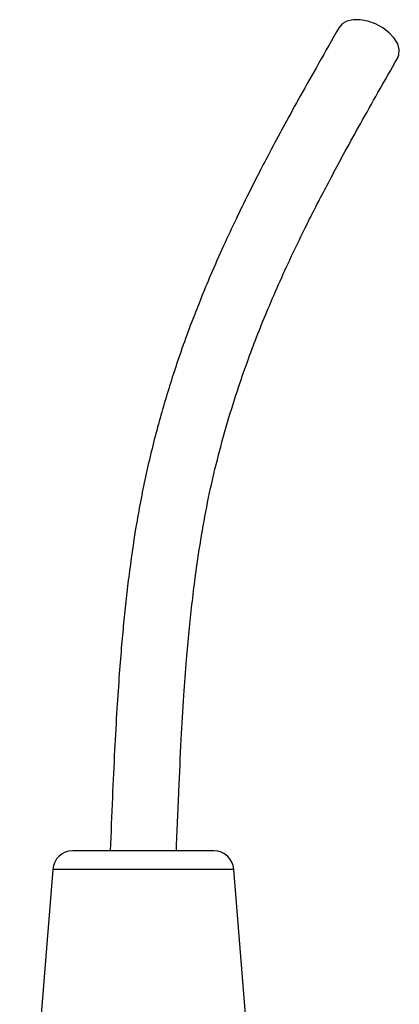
# Model space of a CAD drawing. Header units: millimetres. Extents: x 10 to 678, y 11 to 558.
# Tile 4 of 5: x 137 to 203, y 387 to 558. Entities that reach past the tile are written whole.
import ezdxf

# ---------------------------------------------------------------- set-up
doc = ezdxf.new("R2010")
doc.units = ezdxf.units.MM

msp = doc.modelspace()

# ---------------------------------------------------------------- linework, layer by layer
at = {"color": 7, "linetype": 'Continuous', "lineweight": 25}
for p, q in [((158.41, 413.63), (146.14, 413.63)), ((170.68, 413.63), (158.41, 413.63)), ((142.65, 410.41), (136.91, 338.63)), ((179.91, 338.63), (174.17, 410.41))]:
    msp.add_line(p, q, dxfattribs=at)
at = {"color": 8, "linetype": 'Continuous', "lineweight": 25}
for p, q in [((158.41, 410.41), (142.65, 410.41)), ((174.17, 410.41), (158.41, 410.41))]:
    msp.add_line(p, q, dxfattribs=at)
at = {"color": 7, "linetype": 'Continuous', "lineweight": 25, "flags": 128}
msp.add_lwpolyline([(202.67, 551.51), (202.87, 552), (202.94, 552.91), (202.66, 553.89), (202.07, 554.89), (201.19, 555.85), (200.08, 556.69), (198.82, 557.38), (197.48, 557.86), (196.14, 558.11), (194.89, 558.11), (193.81, 557.86), (192.97, 557.38), (192.45, 556.78)], dxfattribs=at)
at = {"color": 7, "linetype": 'Continuous', "lineweight": 25}
for centre, start, end in [((146.14, 410.13), 90, 175.4261), ((170.68, 410.13), 4.5739, 90)]:
    msp.add_arc(centre, 3.5, start, end, dxfattribs=at)
for points, knots in [([(192.45, 556.77), (191.27, 554.69), (189.03, 550.75), (185.88, 545.16), (183.15, 540.21), (180.84, 535.91), (178.72, 531.87), (176.66, 527.81), (174.5, 523.41), (172.3, 518.71), (170.25, 514.08), (168.48, 509.81), (166.89, 505.77), (165.28, 501.42), (163.29, 495.56), (161.11, 488.34), (158.98, 479.86), (157.27, 471.14), (156.18, 463.82), (155.48, 458.03), (155.03, 453.76), (154.61, 449.25), (154.2, 444.12), (153.79, 438.01), (153.39, 430.83), (153.01, 422.58), (152.78, 416.73), (152.66, 413.63)], [0, 0, 0, 0, 0.055675, 0.105131, 0.148384, 0.185432, 0.216264, 0.251141, 0.28712, 0.32442, 0.36401, 0.395383, 0.421579, 0.454001, 0.490154, 0.545748, 0.60186, 0.656857, 0.710367, 0.736421, 0.761985, 0.787366, 0.817442, 0.853767, 0.896293, 0.945023, 1, 1, 1, 1]), ([(164.16, 413.63), (164.3, 417.09), (164.56, 423.56), (164.98, 432.57), (165.44, 440.19), (165.9, 446.45), (166.37, 451.72), (166.86, 456.46), (167.51, 461.77), (168.38, 467.72), (169.57, 474.32), (171.06, 480.9), (172.8, 487.37), (174.64, 493.3), (176.42, 498.46), (178.14, 503.02), (179.94, 507.5), (181.95, 512.17), (184.13, 516.92), (186.14, 521.07), (187.91, 524.61), (189.54, 527.77), (191.41, 531.33), (193.65, 535.48), (196.3, 540.26), (199.35, 545.68), (201.52, 549.49), (202.67, 551.51)], [0, 0, 0, 0, 0.0631227, 0.1179141, 0.1643676, 0.2025369, 0.2328803, 0.261571, 0.2906677, 0.3320802, 0.3744673, 0.4183224, 0.4637611, 0.5086983, 0.5459366, 0.5787629, 0.6131718, 0.651443, 0.6917088, 0.7311432, 0.7572076, 0.7833051, 0.8142478, 0.8513754, 0.8947071, 0.9442522, 1, 1, 1, 1])]:
    msp.add_open_spline(points, degree=3, knots=knots, dxfattribs=at)

doc.saveas('drawing.dxf')
